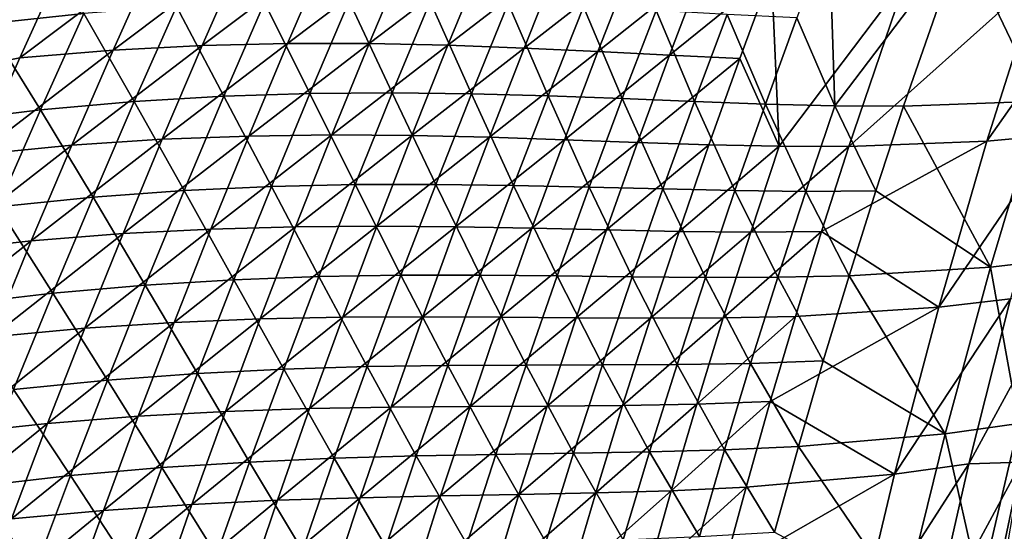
# Model space of a CAD drawing. Header units: metres. Extents: x -1 to 1402, y -1402 to 1.
# Tile 140 of 256: x 136 to 209, y -610 to -572. Entities that reach past the tile are written whole.
import ezdxf

# ---------------------------------------------------------------- set-up
doc = ezdxf.new("R2010")
doc.units = ezdxf.units.M

msp = doc.modelspace()

# ---------------------------------------------------------------- linework, layer by layer
at = {"layer": 'None0'}
for points in [[(138.803726, -567.675293, -60.362442), (128.027206, -576.324463, -32.845306), (134.769638, -561.865723, -32.845322)], [(137.133438, -563.195862, -30.902254), (130.619431, -577.147949, -30.897419), (133.089935, -572.298157, -32.16573)], [(130.619431, -577.147949, -30.897419), (137.133438, -563.195862, -30.902254), (133.099442, -566.430298, -29.599121)], [(136.499771, -565.032288, -32.173992), (137.133438, -563.195862, -30.902254), (133.089935, -572.298157, -32.16573)], [(136.499771, -565.032288, -32.173992), (133.089935, -572.298157, -32.16573), (140.311844, -571.531311, -59.699177)], [(195.829529, -565.472412, -310.357574), (193.419296, -571.861145, -310.318451), (196.262894, -578.403992, -338.363739)], [(205.748627, -565.90332, -366.553558), (195.829529, -565.472412, -310.357574), (196.262894, -578.403992, -338.363739)], [(201.383575, -578.43689, -366.484833), (205.748627, -565.90332, -366.553558), (196.262894, -578.403992, -338.363739)], [(211.554123, -578.070251, -422.820068), (205.748627, -565.90332, -366.553558), (201.383575, -578.43689, -366.484833)], [(211.554123, -578.070251, -422.820068), (215.540604, -565.808716, -422.872772), (205.748627, -565.90332, -366.553558)], [(149.126648, -573.92157, -115.618668), (142.492447, -574.261658, -87.954529), (152.179489, -566.976257, -115.637703)], [(152.179489, -566.976257, -115.637703), (142.492447, -574.261658, -87.954529), (145.647003, -567.215942, -87.96833)], [(155.47641, -573.773438, -143.343735), (149.126648, -573.92157, -115.618668), (158.428452, -566.921265, -143.367325)], [(158.428452, -566.921265, -143.367325), (149.126648, -573.92157, -115.618668), (152.179489, -566.976257, -115.637703)], [(164.422745, -567.014893, -171.157578), (155.47641, -573.773438, -143.343735), (158.428452, -566.921265, -143.367325)], [(161.570724, -573.780212, -171.130478), (155.47641, -573.773438, -143.343735), (164.422745, -567.014893, -171.157578)], [(170.189865, -567.222107, -199.004028), (161.570724, -573.780212, -171.130478), (164.422745, -567.014893, -171.157578)], [(135.546478, -574.829407, -60.354492), (128.027206, -576.324463, -32.845306), (138.803726, -567.675293, -60.362442)], [(142.492447, -574.261658, -87.954529), (135.546478, -574.829407, -60.354492), (145.647003, -567.215942, -87.96833)], [(145.647003, -567.215942, -87.96833), (135.546478, -574.829407, -60.354492), (138.803726, -567.675293, -60.362442)], [(167.437134, -573.906067, -198.974442), (161.570724, -573.780212, -171.130478), (170.189865, -567.222107, -199.004028)], [(175.75705, -567.507996, -226.901001), (167.437134, -573.906067, -198.974442), (170.189865, -567.222107, -199.004028)], [(173.102844, -574.115295, -226.869873), (167.437134, -573.906067, -198.974442), (175.75705, -567.507996, -226.901001)], [(181.151505, -567.837708, -254.84288), (173.102844, -574.115295, -226.869873), (175.75705, -567.507996, -226.901001)], [(178.595093, -574.372131, -254.810989), (173.102844, -574.115295, -226.869873), (181.151505, -567.837708, -254.84288)], [(186.400757, -568.176392, -282.8255), (178.595093, -574.372131, -254.810989), (181.151505, -567.837708, -254.84288)], [(183.941422, -574.640869, -282.79361), (178.595093, -574.372131, -254.810989), (186.400757, -568.176392, -282.8255)], [(191.533722, -568.488708, -310.85083), (183.941422, -574.640869, -282.79361), (186.400757, -568.176392, -282.8255)], [(189.170792, -574.885437, -310.819855), (183.941422, -574.640869, -282.79361), (191.533722, -568.488708, -310.85083)], [(192.118134, -581.422607, -338.86441), (189.170792, -574.885437, -310.819855), (191.533722, -568.488708, -310.85083)], [(191.533722, -568.488708, -310.85083), (201.567673, -568.893494, -367.043243), (192.118134, -581.422607, -338.86441)], [(216.452576, -568.42749, -451.615326), (212.749954, -580.565308, -451.596832), (207.58963, -581.049927, -423.381561)], [(216.452576, -568.42749, -451.615326), (207.58963, -581.049927, -423.381561), (211.479919, -568.771606, -423.411346)], [(192.118134, -581.422607, -338.86441), (201.567673, -568.893494, -367.043243), (197.297577, -581.442993, -366.99231)], [(201.567673, -568.893494, -367.043243), (211.479919, -568.771606, -423.411346), (197.297577, -581.442993, -366.99231)], [(211.479919, -568.771606, -423.411346), (207.58963, -581.049927, -423.381561), (197.297577, -581.442993, -366.99231)], [(157.138992, -577.491943, -142.715607), (160.069946, -570.613403, -142.747849), (153.777649, -570.723267, -115.004913)], [(163.27597, -577.443115, -170.514374), (160.069946, -570.613403, -142.747849), (157.138992, -577.491943, -142.715607)], [(160.069946, -570.613403, -142.747849), (163.27597, -577.443115, -170.514374), (166.106293, -570.652893, -170.550217)], [(166.106293, -570.652893, -170.550217), (163.27597, -577.443115, -170.514374), (169.184036, -577.513977, -198.370239)], [(169.184036, -577.513977, -198.370239), (171.914444, -570.806702, -198.408615), (166.106293, -570.652893, -170.550217)], [(140.311844, -571.531311, -59.699177), (144.065979, -578.09259, -87.298019), (147.200623, -571.017578, -87.320396)], [(147.200623, -571.017578, -87.320396), (144.065979, -578.09259, -87.298019), (150.7453, -577.696472, -114.977303)], [(147.200623, -571.017578, -87.320396), (150.7453, -577.696472, -114.977303), (153.777649, -570.723267, -115.004913)], [(153.777649, -570.723267, -115.004913), (150.7453, -577.696472, -114.977303), (157.138992, -577.491943, -142.715607)], [(174.890579, -577.66864, -226.278), (171.914444, -570.806702, -198.408615), (169.184036, -577.513977, -198.370239)], [(171.914444, -570.806702, -198.408615), (174.890579, -577.66864, -226.278), (177.521805, -571.039612, -226.317978)], [(177.521805, -571.039612, -226.317978), (174.890579, -577.66864, -226.278), (180.423508, -577.871033, -254.233902)], [(177.521805, -571.039612, -226.317978), (180.423508, -577.871033, -254.233902), (182.956284, -571.316528, -254.274582)], [(182.956284, -571.316528, -254.274582), (180.423508, -577.871033, -254.233902), (185.811005, -578.085083, -282.235077)], [(182.956284, -571.316528, -254.274582), (185.811005, -578.085083, -282.235077), (188.246033, -571.602112, -282.275543)], [(133.089935, -572.298157, -32.16573), (137.07399, -578.716003, -59.682659), (140.311844, -571.531311, -59.699177)], [(140.311844, -571.531311, -59.699177), (137.07399, -578.716003, -59.682659), (144.065979, -578.09259, -87.298019)], [(188.246033, -571.602112, -282.275543), (185.811005, -578.085083, -282.235077), (191.08136, -578.274719, -310.279083)], [(188.246033, -571.602112, -282.275543), (191.08136, -578.274719, -310.279083), (193.419296, -571.861145, -310.318451)], [(193.419296, -571.861145, -310.318451), (191.08136, -578.274719, -310.279083), (196.262894, -578.403992, -338.363739)], [(133.089935, -572.298157, -32.16573), (129.748444, -579.601196, -32.157288), (137.07399, -578.716003, -59.682659)], [(132.357788, -582.019165, -60.346527), (142.492447, -574.261658, -87.954529), (139.406281, -581.342102, -87.940689)], [(132.357788, -582.019165, -60.346527), (135.546478, -574.829407, -60.354492), (142.492447, -574.261658, -87.954529)], [(139.406281, -581.342102, -87.940689), (142.492447, -574.261658, -87.954529), (149.126648, -573.92157, -115.618668)], [(139.406281, -581.342102, -87.940689), (149.126648, -573.92157, -115.618668), (146.142258, -580.900574, -115.599571)], [(146.142258, -580.900574, -115.599571), (155.47641, -573.773438, -143.343735), (152.593033, -580.658142, -143.320068)], [(146.142258, -580.900574, -115.599571), (149.126648, -573.92157, -115.618668), (155.47641, -573.773438, -143.343735)], [(152.593033, -580.658142, -143.320068), (155.47641, -573.773438, -143.343735), (161.570724, -573.780212, -171.130478)], [(152.593033, -580.658142, -143.320068), (161.570724, -573.780212, -171.130478), (158.787735, -580.576782, -171.103302)], [(158.787735, -580.576782, -171.103302), (161.570724, -573.780212, -171.130478), (167.437134, -573.906067, -198.974442)], [(167.437134, -573.906067, -198.974442), (164.753906, -580.619934, -198.944778), (158.787735, -580.576782, -171.103302)], [(164.753906, -580.619934, -198.944778), (167.437134, -573.906067, -198.974442), (173.102844, -574.115295, -226.869873)], [(173.102844, -574.115295, -226.869873), (170.518753, -580.750977, -226.838638), (164.753906, -580.619934, -198.944778)], [(170.518753, -580.750977, -226.838638), (173.102844, -574.115295, -226.869873), (178.595093, -574.372131, -254.810989)], [(170.518753, -580.750977, -226.838638), (178.595093, -574.372131, -254.810989), (176.109406, -580.933472, -254.779007)], [(176.109406, -580.933472, -254.779007), (178.595093, -574.372131, -254.810989), (183.941422, -574.640869, -282.79361)], [(128.027206, -576.324463, -32.845306), (135.546478, -574.829407, -60.354492), (132.357788, -582.019165, -60.346527)], [(176.109406, -580.933472, -254.779007), (183.941422, -574.640869, -282.79361), (181.553452, -581.130798, -282.761658)], [(181.553452, -581.130798, -282.761658), (183.941422, -574.640869, -282.79361), (189.170792, -574.885437, -310.819855)], [(181.553452, -581.130798, -282.761658), (189.170792, -574.885437, -310.819855), (186.879898, -581.306213, -310.788818)], [(186.879898, -581.306213, -310.788818), (189.170792, -574.885437, -310.819855), (192.118134, -581.422607, -338.86441)], [(144.065979, -578.09259, -87.298019), (147.781738, -584.703613, -114.949455), (150.7453, -577.696472, -114.977303)], [(150.7453, -577.696472, -114.977303), (147.781738, -584.703613, -114.949455), (154.277069, -584.403259, -142.683121)], [(150.7453, -577.696472, -114.977303), (154.277069, -584.403259, -142.683121), (157.138992, -577.491943, -142.715607)], [(157.138992, -577.491943, -142.715607), (154.277069, -584.403259, -142.683121), (160.515091, -584.264771, -170.478271)], [(160.515091, -584.264771, -170.478271), (163.27597, -577.443115, -170.514374), (157.138992, -577.491943, -142.715607)], [(166.523621, -584.251282, -198.331619), (163.27597, -577.443115, -170.514374), (160.515091, -584.264771, -170.478271)], [(163.27597, -577.443115, -170.514374), (166.523621, -584.251282, -198.331619), (169.184036, -577.513977, -198.370239)], [(169.184036, -577.513977, -198.370239), (166.523621, -584.251282, -198.331619), (172.329987, -584.326172, -226.237762)], [(172.329987, -584.326172, -226.237762), (174.890579, -577.66864, -226.278), (169.184036, -577.513977, -198.370239)], [(177.962051, -584.452576, -254.192963), (174.890579, -577.66864, -226.278), (172.329987, -584.326172, -226.237762)], [(174.890579, -577.66864, -226.278), (177.962051, -584.452576, -254.192963), (180.423508, -577.871033, -254.233902)], [(180.423508, -577.871033, -254.233902), (177.962051, -584.452576, -254.192963), (183.448029, -584.593628, -282.194336)], [(180.423508, -577.871033, -254.233902), (183.448029, -584.593628, -282.194336), (185.811005, -578.085083, -282.235077)], [(129.748444, -579.601196, -32.157288), (133.905014, -585.936646, -59.665943), (137.07399, -578.716003, -59.682659)], [(137.07399, -578.716003, -59.682659), (133.905014, -585.936646, -59.665943), (141.000061, -585.202576, -87.275421)], [(137.07399, -578.716003, -59.682659), (141.000061, -585.202576, -87.275421), (144.065979, -578.09259, -87.298019)], [(144.065979, -578.09259, -87.298019), (141.000061, -585.202576, -87.275421), (147.781738, -584.703613, -114.949455)], [(185.811005, -578.085083, -282.235077), (183.448029, -584.593628, -282.194336), (188.816177, -584.712402, -310.239441)], [(185.811005, -578.085083, -282.235077), (188.816177, -584.712402, -310.239441), (191.08136, -578.274719, -310.279083)], [(191.08136, -578.274719, -310.279083), (188.816177, -584.712402, -310.239441), (194.094833, -584.772156, -338.326141)], [(196.262894, -578.403992, -338.363739), (191.08136, -578.274719, -310.279083), (194.094833, -584.772156, -338.326141)], [(196.262894, -578.403992, -338.363739), (194.094833, -584.772156, -338.326141), (199.311905, -584.736084, -366.450134)], [(196.262894, -578.403992, -338.363739), (199.311905, -584.736084, -366.450134), (201.383575, -578.43689, -366.484833)], [(199.311905, -584.736084, -366.450134), (207.867172, -590.408081, -422.766632), (201.383575, -578.43689, -366.484833)], [(207.867172, -590.408081, -422.766632), (211.554123, -578.070251, -422.820068), (201.383575, -578.43689, -366.484833)], [(211.554123, -578.070251, -422.820068), (207.867172, -590.408081, -422.766632), (213.16478, -589.791138, -451.001495)], [(136.389481, -588.456726, -87.926819), (146.142258, -580.900574, -115.599571), (143.227203, -587.912781, -115.580429)], [(136.389481, -588.456726, -87.926819), (139.406281, -581.342102, -87.940689), (146.142258, -580.900574, -115.599571)], [(143.227203, -587.912781, -115.580429), (152.593033, -580.658142, -143.320068), (149.77916, -587.574768, -143.296356)], [(143.227203, -587.912781, -115.580429), (146.142258, -580.900574, -115.599571), (152.593033, -580.658142, -143.320068)], [(158.787735, -580.576782, -171.103302), (156.07457, -587.404053, -171.076065), (149.77916, -587.574768, -143.296356)], [(149.77916, -587.574768, -143.296356), (152.593033, -580.658142, -143.320068), (158.787735, -580.576782, -171.103302)], [(164.753906, -580.619934, -198.944778), (156.07457, -587.404053, -171.076065), (158.787735, -580.576782, -171.103302)], [(164.753906, -580.619934, -198.944778), (162.140961, -587.363037, -198.915054), (156.07457, -587.404053, -171.076065)], [(170.518753, -580.750977, -226.838638), (162.140961, -587.363037, -198.915054), (164.753906, -580.619934, -198.944778)], [(162.140961, -587.363037, -198.915054), (170.518753, -580.750977, -226.838638), (168.005432, -587.41449, -226.807343)], [(168.005432, -587.41449, -226.807343), (170.518753, -580.750977, -226.838638), (176.109406, -580.933472, -254.779007)], [(168.005432, -587.41449, -226.807343), (176.109406, -580.933472, -254.779007), (173.695084, -587.521118, -254.746964)], [(173.695084, -587.521118, -254.746964), (176.109406, -580.933472, -254.779007), (181.553452, -581.130798, -282.761658)], [(212.749954, -580.565308, -451.596832), (203.996506, -593.401672, -423.35144), (207.58963, -581.049927, -423.381561)], [(212.749954, -580.565308, -451.596832), (209.344971, -592.772766, -451.578003), (203.996506, -593.401672, -423.35144)], [(129.238678, -589.244019, -60.338551), (132.357788, -582.019165, -60.346527), (139.406281, -581.342102, -87.940689)], [(129.238678, -589.244019, -60.338551), (139.406281, -581.342102, -87.940689), (136.389481, -588.456726, -87.926819)], [(173.695084, -587.521118, -254.746964), (181.553452, -581.130798, -282.761658), (179.237457, -587.645691, -282.729614)], [(179.237457, -587.645691, -282.729614), (181.553452, -581.130798, -282.761658), (186.879898, -581.306213, -310.788818)], [(179.237457, -587.645691, -282.729614), (186.879898, -581.306213, -310.788818), (184.66156, -587.750366, -310.757721)], [(184.66156, -587.750366, -310.757721), (186.879898, -581.306213, -310.788818), (192.118134, -581.422607, -338.86441)], [(184.66156, -587.750366, -310.757721), (192.118134, -581.422607, -338.86441), (189.996841, -587.797424, -338.835388)], [(189.996841, -587.797424, -338.835388), (192.118134, -581.422607, -338.86441), (197.297577, -581.442993, -366.99231)], [(189.996841, -587.797424, -338.835388), (197.297577, -581.442993, -366.99231), (195.272751, -587.749084, -366.966766)], [(197.297577, -581.442993, -366.99231), (207.58963, -581.049927, -423.381561), (195.272751, -587.749084, -366.966766)], [(207.58963, -581.049927, -423.381561), (203.996506, -593.401672, -423.35144), (195.272751, -587.749084, -366.966766)], [(147.781738, -584.703613, -114.949455), (151.484955, -591.346802, -142.650406), (154.277069, -584.403259, -142.683121)], [(154.277069, -584.403259, -142.683121), (151.484955, -591.346802, -142.650406), (157.824387, -591.117249, -170.44194)], [(154.277069, -584.403259, -142.683121), (157.824387, -591.117249, -170.44194), (160.515091, -584.264771, -170.478271)], [(160.515091, -584.264771, -170.478271), (157.824387, -591.117249, -170.44194), (163.933884, -591.018066, -198.29274)], [(163.933884, -591.018066, -198.29274), (166.523621, -584.251282, -198.331619), (160.515091, -584.264771, -170.478271)], [(169.840637, -591.011719, -226.197281), (166.523621, -584.251282, -198.331619), (163.933884, -591.018066, -198.29274)], [(166.523621, -584.251282, -198.331619), (169.840637, -591.011719, -226.197281), (172.329987, -584.326172, -226.237762)], [(172.329987, -584.326172, -226.237762), (169.840637, -591.011719, -226.197281), (175.57251, -591.060608, -254.151764)], [(175.57251, -591.060608, -254.151764), (177.962051, -584.452576, -254.192963), (172.329987, -584.326172, -226.237762)], [(181.157623, -591.127075, -282.15332), (177.962051, -584.452576, -254.192963), (175.57251, -591.060608, -254.151764)], [(177.962051, -584.452576, -254.192963), (181.157623, -591.127075, -282.15332), (183.448029, -584.593628, -282.194336)], [(183.448029, -584.593628, -282.194336), (181.157623, -591.127075, -282.15332), (186.624237, -591.173523, -310.199585)], [(183.448029, -584.593628, -282.194336), (186.624237, -591.173523, -310.199585), (188.816177, -584.712402, -310.239441)], [(133.905014, -585.936646, -59.665943), (138.003723, -592.347046, -87.252617), (141.000061, -585.202576, -87.275421)], [(138.003723, -592.347046, -87.252617), (144.887772, -591.744202, -114.921387), (141.000061, -585.202576, -87.275421)], [(141.000061, -585.202576, -87.275421), (144.887772, -591.744202, -114.921387), (147.781738, -584.703613, -114.949455)], [(147.781738, -584.703613, -114.949455), (144.887772, -591.744202, -114.921387), (151.484955, -591.346802, -142.650406)], [(188.816177, -584.712402, -310.239441), (186.624237, -591.173523, -310.199585), (192.000641, -591.162292, -338.28833)], [(188.816177, -584.712402, -310.239441), (192.000641, -591.162292, -338.28833), (194.094833, -584.772156, -338.326141)], [(194.094833, -584.772156, -338.326141), (192.000641, -591.162292, -338.28833), (197.314682, -591.055969, -366.415192)], [(194.094833, -584.772156, -338.326141), (197.314682, -591.055969, -366.415192), (199.311905, -584.736084, -366.450134)], [(199.311905, -584.736084, -366.450134), (197.314682, -591.055969, -366.415192), (207.867172, -590.408081, -422.766632)], [(133.905014, -585.936646, -59.665943), (130.805832, -593.192627, -59.649036), (138.003723, -592.347046, -87.252617)], [(149.77916, -587.574768, -143.296356), (147.035645, -594.522949, -143.272598), (140.38237, -594.957642, -115.561249)], [(140.38237, -594.957642, -115.561249), (143.227203, -587.912781, -115.580429), (149.77916, -587.574768, -143.296356)], [(156.07457, -587.404053, -171.076065), (147.035645, -594.522949, -143.272598), (149.77916, -587.574768, -143.296356)], [(156.07457, -587.404053, -171.076065), (153.432037, -594.261475, -171.048767), (147.035645, -594.522949, -143.272598)], [(162.140961, -587.363037, -198.915054), (153.432037, -594.261475, -171.048767), (156.07457, -587.404053, -171.076065)], [(153.432037, -594.261475, -171.048767), (162.140961, -587.363037, -198.915054), (159.599014, -594.134888, -198.885254)], [(159.599014, -594.134888, -198.885254), (162.140961, -587.363037, -198.915054), (168.005432, -587.41449, -226.807343)], [(159.599014, -594.134888, -198.885254), (168.005432, -587.41449, -226.807343), (165.563583, -594.105286, -226.77597)], [(165.563583, -594.105286, -226.77597), (168.005432, -587.41449, -226.807343), (173.695084, -587.521118, -254.746964)], [(165.563583, -594.105286, -226.77597), (173.695084, -587.521118, -254.746964), (171.352768, -594.134583, -254.714844)], [(171.352768, -594.134583, -254.714844), (173.695084, -587.521118, -254.746964), (179.237457, -587.645691, -282.729614)], [(133.442947, -595.605164, -87.912918), (143.227203, -587.912781, -115.580429), (140.38237, -594.957642, -115.561249)], [(133.442947, -595.605164, -87.912918), (136.389481, -588.456726, -87.926819), (143.227203, -587.912781, -115.580429)], [(171.352768, -594.134583, -254.714844), (179.237457, -587.645691, -282.729614), (176.994003, -594.184753, -282.69751)], [(176.994003, -594.184753, -282.69751), (179.237457, -587.645691, -282.729614), (184.66156, -587.750366, -310.757721)], [(176.994003, -594.184753, -282.69751), (184.66156, -587.750366, -310.757721), (182.516327, -594.217285, -310.726563)], [(182.516327, -594.217285, -310.726563), (184.66156, -587.750366, -310.757721), (189.996841, -587.797424, -338.835388)], [(182.516327, -594.217285, -310.726563), (189.996841, -587.797424, -338.835388), (187.949158, -594.193604, -338.806335)], [(187.949158, -594.193604, -338.806335), (189.996841, -587.797424, -338.835388), (195.272751, -587.749084, -366.966766)], [(187.949158, -594.193604, -338.806335), (195.272751, -587.749084, -366.966766), (193.321976, -594.075134, -366.941162)], [(195.272751, -587.749084, -366.966766), (203.996506, -593.401672, -423.35144), (193.321976, -594.075134, -366.941162)], [(126.190102, -596.50354, -60.330566), (136.389481, -588.456726, -87.926819), (133.442947, -595.605164, -87.912918)], [(126.190102, -596.50354, -60.330566), (129.238678, -589.244019, -60.338551), (136.389481, -588.456726, -87.926819)], [(197.314682, -591.055969, -366.415192), (204.481979, -602.815857, -422.712524), (207.867172, -590.408081, -422.766632)], [(207.867172, -590.408081, -422.766632), (204.481979, -602.815857, -422.712524), (209.968704, -602.049927, -450.958923)], [(213.16478, -589.791138, -451.001495), (207.867172, -590.408081, -422.766632), (209.968704, -602.049927, -450.958923)], [(151.484955, -591.346802, -142.650406), (155.20462, -598.000061, -170.40538), (157.824387, -591.117249, -170.44194)], [(157.824387, -591.117249, -170.44194), (155.20462, -598.000061, -170.40538), (161.415497, -597.81366, -198.253632)], [(157.824387, -591.117249, -170.44194), (161.415497, -597.81366, -198.253632), (163.933884, -591.018066, -198.29274)], [(163.933884, -591.018066, -198.29274), (161.415497, -597.81366, -198.253632), (167.423203, -597.724548, -226.15657)], [(167.423203, -597.724548, -226.15657), (169.840637, -591.011719, -226.197281), (163.933884, -591.018066, -198.29274)], [(173.255463, -597.694397, -254.110352), (169.840637, -591.011719, -226.197281), (167.423203, -597.724548, -226.15657)], [(169.840637, -591.011719, -226.197281), (173.255463, -597.694397, -254.110352), (175.57251, -591.060608, -254.151764)], [(175.57251, -591.060608, -254.151764), (173.255463, -597.694397, -254.110352), (178.940338, -597.684814, -282.112122)], [(178.940338, -597.684814, -282.112122), (181.157623, -591.127075, -282.15332), (175.57251, -591.060608, -254.151764)], [(184.506027, -597.65741, -310.159485), (181.157623, -591.127075, -282.15332), (178.940338, -597.684814, -282.112122)], [(181.157623, -591.127075, -282.15332), (184.506027, -597.65741, -310.159485), (186.624237, -591.173523, -310.199585)], [(186.624237, -591.173523, -310.199585), (184.506027, -597.65741, -310.159485), (189.980743, -597.57373, -338.250275)], [(186.624237, -591.173523, -310.199585), (189.980743, -597.57373, -338.250275), (192.000641, -591.162292, -338.28833)], [(192.000641, -591.162292, -338.28833), (189.980743, -597.57373, -338.250275), (195.392242, -597.395691, -366.380066)], [(192.000641, -591.162292, -338.28833), (195.392242, -597.395691, -366.380066), (197.314682, -591.055969, -366.415192)], [(197.314682, -591.055969, -366.415192), (195.392242, -597.395691, -366.380066), (204.481979, -602.815857, -422.712524)], [(144.887772, -591.744202, -114.921387), (138.003723, -592.347046, -87.252617), (142.064255, -598.817627, -114.893105)], [(148.763443, -598.32196, -142.617462), (144.887772, -591.744202, -114.921387), (142.064255, -598.817627, -114.893105)], [(144.887772, -591.744202, -114.921387), (148.763443, -598.32196, -142.617462), (151.484955, -591.346802, -142.650406)], [(151.484955, -591.346802, -142.650406), (148.763443, -598.32196, -142.617462), (155.20462, -598.000061, -170.40538)], [(130.805832, -593.192627, -59.649036), (135.07785, -599.525513, -87.229607), (138.003723, -592.347046, -87.252617)], [(138.003723, -592.347046, -87.252617), (135.07785, -599.525513, -87.229607), (142.064255, -598.817627, -114.893105)], [(209.344971, -592.772766, -451.578003), (213.209305, -592.229248, -472.108002), (206.239853, -605.043884, -451.558899)], [(213.209305, -592.229248, -472.108002), (210.176331, -604.928711, -472.371643), (206.239853, -605.043884, -451.558899)], [(203.996506, -593.401672, -423.35144), (191.445679, -600.420471, -366.915497), (193.321976, -594.075134, -366.941162)], [(200.703171, -605.820862, -423.320984), (191.445679, -600.420471, -366.915497), (203.996506, -593.401672, -423.35144)], [(200.703171, -605.820862, -423.320984), (209.344971, -592.772766, -451.578003), (206.239853, -605.043884, -451.558899)], [(209.344971, -592.772766, -451.578003), (200.703171, -605.820862, -423.320984), (203.996506, -593.401672, -423.35144)], [(150.860916, -601.148499, -171.021423), (159.599014, -594.134888, -198.885254), (157.128815, -600.934937, -198.855408)], [(150.860916, -601.148499, -171.021423), (153.432037, -594.261475, -171.048767), (159.599014, -594.134888, -198.885254)], [(157.128815, -600.934937, -198.855408), (159.599014, -594.134888, -198.885254), (165.563583, -594.105286, -226.77597)], [(157.128815, -600.934937, -198.855408), (165.563583, -594.105286, -226.77597), (163.193909, -600.822754, -226.744553)], [(163.193909, -600.822754, -226.744553), (165.563583, -594.105286, -226.77597), (171.352768, -594.134583, -254.714844)], [(163.193909, -600.822754, -226.744553), (171.352768, -594.134583, -254.714844), (169.083099, -600.773193, -254.682663)], [(169.083099, -600.773193, -254.682663), (171.352768, -594.134583, -254.714844), (176.994003, -594.184753, -282.69751)], [(169.083099, -600.773193, -254.682663), (176.994003, -594.184753, -282.69751), (174.8237, -600.747437, -282.665344)], [(174.8237, -600.747437, -282.665344), (176.994003, -594.184753, -282.69751), (182.516327, -594.217285, -310.726563)], [(193.321976, -594.075134, -366.941162), (191.445679, -600.420471, -366.915497), (185.975571, -600.610474, -338.777222)], [(185.975571, -600.610474, -338.777222), (187.949158, -594.193604, -338.806335), (193.321976, -594.075134, -366.941162)], [(147.035645, -594.522949, -143.272598), (137.608673, -602.034668, -115.542038), (140.38237, -594.957642, -115.561249)], [(147.035645, -594.522949, -143.272598), (144.363327, -601.502075, -143.248795), (137.608673, -602.034668, -115.542038)], [(153.432037, -594.261475, -171.048767), (144.363327, -601.502075, -143.248795), (147.035645, -594.522949, -143.272598)], [(144.363327, -601.502075, -143.248795), (153.432037, -594.261475, -171.048767), (150.860916, -601.148499, -171.021423)], [(174.8237, -600.747437, -282.665344), (182.516327, -594.217285, -310.726563), (180.444717, -600.70636, -310.695374)], [(180.444717, -600.70636, -310.695374), (182.516327, -594.217285, -310.726563), (187.949158, -594.193604, -338.806335)], [(180.444717, -600.70636, -310.695374), (187.949158, -594.193604, -338.806335), (185.975571, -600.610474, -338.777222)], [(140.38237, -594.957642, -115.561249), (137.608673, -602.034668, -115.542038), (130.567657, -602.786743, -87.898994)], [(130.567657, -602.786743, -87.898994), (133.442947, -595.605164, -87.912918), (140.38237, -594.957642, -115.561249)], [(155.20462, -598.000061, -170.40538), (158.969238, -604.637451, -198.21431), (161.415497, -597.81366, -198.253632)], [(161.415497, -597.81366, -198.253632), (158.969238, -604.637451, -198.21431), (165.078354, -604.46405, -226.115646)], [(161.415497, -597.81366, -198.253632), (165.078354, -604.46405, -226.115646), (167.423203, -597.724548, -226.15657)], [(167.423203, -597.724548, -226.15657), (165.078354, -604.46405, -226.115646), (171.01152, -604.353333, -254.06871)], [(171.01152, -604.353333, -254.06871), (173.255463, -597.694397, -254.110352), (167.423203, -597.724548, -226.15657)], [(176.796738, -604.266052, -282.070679), (173.255463, -597.694397, -254.110352), (171.01152, -604.353333, -254.06871)], [(173.255463, -597.694397, -254.110352), (176.796738, -604.266052, -282.070679), (178.940338, -597.684814, -282.112122)], [(178.940338, -597.684814, -282.112122), (176.796738, -604.266052, -282.070679), (182.462051, -604.163208, -310.119202)], [(182.462051, -604.163208, -310.119202), (184.506027, -597.65741, -310.159485), (178.940338, -597.684814, -282.112122)], [(188.035583, -604.005676, -338.212036), (184.506027, -597.65741, -310.159485), (182.462051, -604.163208, -310.119202)], [(184.506027, -597.65741, -310.159485), (188.035583, -604.005676, -338.212036), (189.980743, -597.57373, -338.250275)], [(189.980743, -597.57373, -338.250275), (188.035583, -604.005676, -338.212036), (193.544983, -603.754456, -366.344757)], [(189.980743, -597.57373, -338.250275), (193.544983, -603.754456, -366.344757), (195.392242, -597.395691, -366.380066)], [(195.392242, -597.395691, -366.380066), (193.544983, -603.754456, -366.344757), (204.481979, -602.815857, -422.712524)], [(148.763443, -598.32196, -142.617462), (142.064255, -598.817627, -114.893105), (146.113388, -605.328064, -142.584305)], [(152.65657, -604.912476, -170.368607), (148.763443, -598.32196, -142.617462), (146.113388, -605.328064, -142.584305)], [(148.763443, -598.32196, -142.617462), (152.65657, -604.912476, -170.368607), (155.20462, -598.000061, -170.40538)], [(155.20462, -598.000061, -170.40538), (152.65657, -604.912476, -170.368607), (158.969238, -604.637451, -198.21431)], [(135.07785, -599.525513, -87.229607), (139.312088, -605.923279, -114.864616), (142.064255, -598.817627, -114.893105)], [(142.064255, -598.817627, -114.893105), (139.312088, -605.923279, -114.864616), (146.113388, -605.328064, -142.584305)], [(135.07785, -599.525513, -87.229607), (132.223434, -606.737183, -87.206406), (139.312088, -605.923279, -114.864616)], [(160.897095, -607.566345, -226.713074), (169.083099, -600.773193, -254.682663), (166.886703, -607.43634, -254.650452)], [(160.897095, -607.566345, -226.713074), (163.193909, -600.822754, -226.744553), (169.083099, -600.773193, -254.682663)], [(166.886703, -607.43634, -254.650452), (169.083099, -600.773193, -254.682663), (174.8237, -600.747437, -282.665344)], [(166.886703, -607.43634, -254.650452), (174.8237, -600.747437, -282.665344), (172.727112, -607.33313, -282.633179)], [(172.727112, -607.33313, -282.633179), (174.8237, -600.747437, -282.665344), (180.444717, -600.70636, -310.695374)], [(172.727112, -607.33313, -282.633179), (180.444717, -600.70636, -310.695374), (178.447266, -607.216797, -310.664154)], [(185.975571, -600.610474, -338.777222), (184.076538, -607.047241, -338.748108), (178.447266, -607.216797, -310.664154)], [(178.447266, -607.216797, -310.664154), (180.444717, -600.70636, -310.695374), (185.975571, -600.610474, -338.777222)], [(191.445679, -600.420471, -366.915497), (184.076538, -607.047241, -338.748108), (185.975571, -600.610474, -338.777222)], [(184.076538, -607.047241, -338.748108), (191.445679, -600.420471, -366.915497), (189.644302, -606.784302, -366.889801)], [(189.644302, -606.784302, -366.889801), (191.445679, -600.420471, -366.915497), (200.703171, -605.820862, -423.320984)], [(144.363327, -601.502075, -143.248795), (134.906982, -609.143372, -115.522797), (137.608673, -602.034668, -115.542038)], [(134.906982, -609.143372, -115.522797), (144.363327, -601.502075, -143.248795), (141.763046, -608.511597, -143.22496)], [(141.763046, -608.511597, -143.22496), (150.860916, -601.148499, -171.021423), (148.362, -608.064575, -170.994034)], [(141.763046, -608.511597, -143.22496), (144.363327, -601.502075, -143.248795), (150.860916, -601.148499, -171.021423)], [(148.362, -608.064575, -170.994034), (150.860916, -601.148499, -171.021423), (157.128815, -600.934937, -198.855408)], [(148.362, -608.064575, -170.994034), (157.128815, -600.934937, -198.855408), (154.73111, -607.762634, -198.825516)], [(154.73111, -607.762634, -198.825516), (163.193909, -600.822754, -226.744553), (160.897095, -607.566345, -226.713074)], [(154.73111, -607.762634, -198.825516), (157.128815, -600.934937, -198.855408), (163.193909, -600.822754, -226.744553)], [(137.608673, -602.034668, -115.542038), (127.764511, -610.001038, -87.885056), (130.567657, -602.786743, -87.898994)], [(137.608673, -602.034668, -115.542038), (134.906982, -609.143372, -115.522797), (127.764511, -610.001038, -87.885056)], [(209.968704, -602.049927, -450.958923), (204.481979, -602.815857, -422.712524), (207.076477, -614.368469, -450.915863)], [(207.076477, -614.368469, -450.915863), (211.189484, -614.203735, -471.995483), (209.968704, -602.049927, -450.958923)], [(204.481979, -602.815857, -422.712524), (193.544983, -603.754456, -366.344757), (201.400726, -615.28717, -422.657867)], [(204.481979, -602.815857, -422.712524), (201.400726, -615.28717, -422.657867), (207.076477, -614.368469, -450.915863)], [(165.078354, -604.46405, -226.115646), (168.841324, -611.036621, -254.026886), (171.01152, -604.353333, -254.06871)], [(171.01152, -604.353333, -254.06871), (168.841324, -611.036621, -254.026886), (174.727356, -610.870117, -282.029083)], [(174.727356, -610.870117, -282.029083), (176.796738, -604.266052, -282.070679), (171.01152, -604.353333, -254.06871)], [(180.492798, -610.690247, -310.078705), (176.796738, -604.266052, -282.070679), (174.727356, -610.870117, -282.029083)], [(176.796738, -604.266052, -282.070679), (180.492798, -610.690247, -310.078705), (182.462051, -604.163208, -310.119202)], [(182.462051, -604.163208, -310.119202), (180.492798, -610.690247, -310.078705), (186.165604, -610.457275, -338.173615)], [(186.165604, -610.457275, -338.173615), (188.035583, -604.005676, -338.212036), (182.462051, -604.163208, -310.119202)], [(191.773285, -610.131592, -366.309265), (188.035583, -604.005676, -338.212036), (186.165604, -610.457275, -338.173615)], [(188.035583, -604.005676, -338.212036), (191.773285, -610.131592, -366.309265), (193.544983, -603.754456, -366.344757)], [(193.544983, -603.754456, -366.344757), (191.773285, -610.131592, -366.309265), (201.400726, -615.28717, -422.657867)], [(150.18103, -611.853882, -170.331635), (152.65657, -604.912476, -170.368607), (146.113388, -605.328064, -142.584305)], [(156.59581, -611.488708, -198.174789), (152.65657, -604.912476, -170.368607), (150.18103, -611.853882, -170.331635)], [(152.65657, -604.912476, -170.368607), (156.59581, -611.488708, -198.174789), (158.969238, -604.637451, -198.21431)], [(158.969238, -604.637451, -198.21431), (156.59581, -611.488708, -198.174789), (162.806747, -611.229553, -226.074509)], [(158.969238, -604.637451, -198.21431), (162.806747, -611.229553, -226.074509), (165.078354, -604.46405, -226.115646)], [(165.078354, -604.46405, -226.115646), (162.806747, -611.229553, -226.074509), (168.841324, -611.036621, -254.026886)], [(197.71228, -618.301636, -423.290192), (200.703171, -605.820862, -423.320984), (206.239853, -605.043884, -451.558899)], [(197.71228, -618.301636, -423.290192), (206.239853, -605.043884, -451.558899), (203.43689, -617.372803, -451.539459)], [(206.239853, -605.043884, -451.558899), (210.176331, -604.928711, -472.371643), (203.43689, -617.372803, -451.539459)], [(210.176331, -604.928711, -472.371643), (207.579819, -617.172607, -472.630096), (203.43689, -617.372803, -451.539459)], [(208.904938, -612.288025, -474.131165), (207.579819, -617.172607, -472.630096), (210.176331, -604.928711, -472.371643)], [(132.223434, -606.737183, -87.206406), (136.632187, -613.060486, -114.83593), (139.312088, -605.923279, -114.864616)], [(139.312088, -605.923279, -114.864616), (136.632187, -613.060486, -114.83593), (143.535645, -612.364563, -142.550949)], [(139.312088, -605.923279, -114.864616), (143.535645, -612.364563, -142.550949), (146.113388, -605.328064, -142.584305)], [(146.113388, -605.328064, -142.584305), (143.535645, -612.364563, -142.550949), (150.18103, -611.853882, -170.331635)], [(187.918259, -613.166016, -366.864075), (189.644302, -606.784302, -366.889801), (200.703171, -605.820862, -423.320984)], [(187.918259, -613.166016, -366.864075), (200.703171, -605.820862, -423.320984), (197.71228, -618.301636, -423.290192)], [(132.223434, -606.737183, -87.206406), (129.441391, -613.981506, -87.183014), (136.632187, -613.060486, -114.83593)], [(164.764221, -614.123413, -254.61821), (166.886703, -607.43634, -254.650452), (172.727112, -607.33313, -282.633179)], [(164.764221, -614.123413, -254.61821), (172.727112, -607.33313, -282.633179), (170.704849, -613.941162, -282.600952)], [(178.447266, -607.216797, -310.664154), (176.524536, -613.748047, -310.632904), (170.704849, -613.941162, -282.600952)], [(170.704849, -613.941162, -282.600952), (172.727112, -607.33313, -282.633179), (178.447266, -607.216797, -310.664154)], [(184.076538, -607.047241, -338.748108), (176.524536, -613.748047, -310.632904), (178.447266, -607.216797, -310.664154)], [(176.524536, -613.748047, -310.632904), (184.076538, -607.047241, -338.748108), (182.252579, -613.503296, -338.718964)], [(182.252579, -613.503296, -338.718964), (189.644302, -606.784302, -366.889801), (187.918259, -613.166016, -366.864075)], [(182.252579, -613.503296, -338.718964), (184.076538, -607.047241, -338.748108), (189.644302, -606.784302, -366.889801)], [(139.235657, -615.551025, -143.201096), (141.763046, -608.511597, -143.22496), (148.362, -608.064575, -170.994034)], [(139.235657, -615.551025, -143.201096), (148.362, -608.064575, -170.994034), (145.936096, -615.009216, -170.966629)], [(145.936096, -615.009216, -170.966629), (154.73111, -607.762634, -198.825516), (152.406631, -614.617371, -198.795593)], [(145.936096, -615.009216, -170.966629), (148.362, -608.064575, -170.994034), (154.73111, -607.762634, -198.825516)], [(152.406631, -614.617371, -198.795593), (160.897095, -607.566345, -226.713074), (158.673828, -614.335449, -226.68158)], [(152.406631, -614.617371, -198.795593), (154.73111, -607.762634, -198.825516), (160.897095, -607.566345, -226.713074)], [(158.673828, -614.335449, -226.68158), (160.897095, -607.566345, -226.713074), (166.886703, -607.43634, -254.650452)], [(158.673828, -614.335449, -226.68158), (166.886703, -607.43634, -254.650452), (164.764221, -614.123413, -254.61821)], [(132.278214, -616.283142, -115.503532), (141.763046, -608.511597, -143.22496), (139.235657, -615.551025, -143.201096)], [(132.278214, -616.283142, -115.503532), (134.906982, -609.143372, -115.522797), (141.763046, -608.511597, -143.22496)]]:
    msp.add_3dface(points, dxfattribs=at)

doc.saveas('drawing.dxf')
